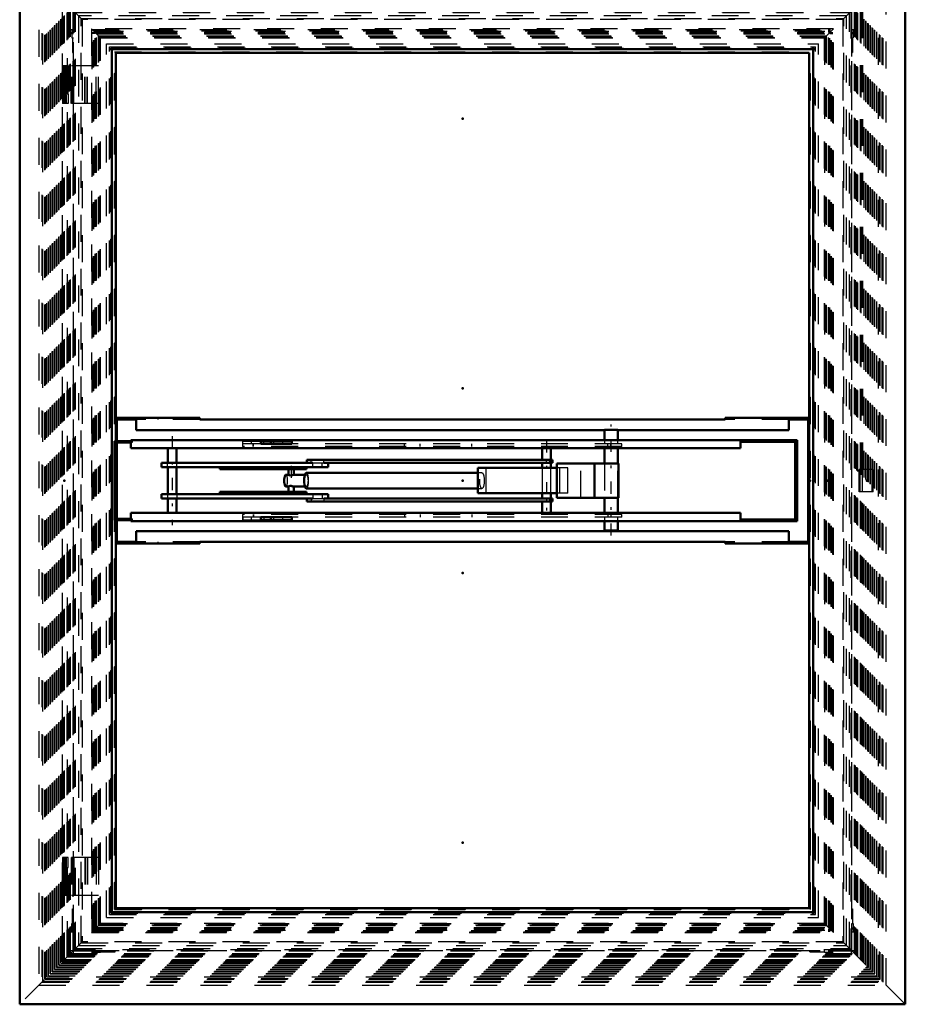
# Model space of a CAD drawing. Header units: millimetres. Extents: x 0 to 428, y 0 to 298.
# Tile 3 of 32: x 106 to 139, y 93 to 130. Entities that reach past the tile are written whole.
import ezdxf

# ---------------------------------------------------------------- set-up
doc = ezdxf.new("R2010")
doc.units = ezdxf.units.MM
doc.linetypes.add('Center', pattern=[1.5, 0.45, -0.5, 0.05, -0.5])
doc.linetypes.add('Dashed', pattern=[2, 1, -1])
for name, color, linetype, lineweight in [('am_0', 7, 'Continuous', 50), ('am_12', 3, 'Continuous', 25), ('am_3', 6, 'Dashed', 25), ('am_6', 2, 'Continuous', 35), ('am_7', 7, 'Center', 25), ('am_9', 7, 'Continuous', 50)]:
    doc.layers.add(name, color=color, linetype=linetype, lineweight=lineweight)

# ---------------------------------------------------------------- blocks, each defined once
blk = doc.blocks.new('2_FGS30015018025C210U_0_in_FDFneo150180C2225N1N4N_300Cl0__1203')
at = {"layer": 'am_0'}
for p, q in [((127.709, 114.806), (128.209, 114.806)), ((127.709, 114.806), (127.709, 114.416)), ((128.209, 114.416), (128.209, 114.806)), ((109.549, 114.376), (110.189, 114.376)), ((109.549, 111.456), (109.549, 114.376)), ((110.189, 114.336), (109.589, 114.336)), ((109.589, 114.336), (109.589, 111.496)), ((109.601, 114.336), (109.601, 111.496)), ((134.858, 114.416), (110.149, 114.416)), ((110.149, 114.376), (110.149, 114.416)), ((110.149, 114.116), (110.149, 114.336)), ((110.186, 114.376), (110.186, 114.336)), ((110.189, 114.376), (110.189, 114.336)), ((116.125, 114.376), (114.975, 114.376)), ((114.975, 114.376), (114.975, 114.276)), ((115.337, 114.276), (115.337, 114.376)), ((116.125, 114.276), (116.125, 114.376)), ((132.751, 114.356), (132.751, 114.416)), ((132.751, 114.116), (132.751, 114.416)), ((134.789, 114.356), (132.751, 114.356)), ((132.756, 114.116), (132.756, 114.356)), ((134.789, 111.476), (134.789, 114.356)), ((134.849, 114.416), (134.849, 111.416)), ((134.858, 114.416), (134.858, 111.416)), ((132.756, 114.116), (110.149, 114.116)), ((111.523, 114.116), (111.523, 113.576)), ((111.843, 113.576), (111.843, 114.116)), ((116.125, 114.276), (114.975, 114.276)), ((125.398, 114.116), (125.398, 113.691)), ((125.718, 113.691), (125.718, 114.116)), ((127.709, 114.116), (127.709, 113.556)), ((128.209, 113.556), (128.209, 114.116)), ((116.895, 113.576), (111.283, 113.576)), ((111.283, 113.576), (111.283, 113.416)), ((125.789, 113.691), (116.671, 113.691)), ((116.671, 113.691), (116.671, 113.576)), ((125.789, 113.576), (117.303, 113.576)), ((117.471, 113.416), (117.471, 113.576)), ((125.398, 113.576), (125.398, 113.386)), ((125.694, 113.576), (125.694, 113.691)), ((125.718, 113.386), (125.718, 113.576)), ((125.789, 113.576), (125.789, 113.691)), ((117.471, 113.416), (111.283, 113.416)), ((111.523, 113.416), (111.523, 112.416)), ((111.843, 112.416), (111.843, 113.416)), ((113.448, 113.336), (113.448, 113.416)), ((116.667, 113.336), (113.448, 113.336)), ((114.237, 113.336), (114.237, 113.416)), ((115.991, 113.336), (115.991, 113.134)), ((116.191, 113.136), (116.191, 113.336)), ((123.011, 113.206), (116.656, 113.206)), ((116.667, 113.336), (116.667, 113.416)), ((125.946, 113.386), (123.011, 113.386)), ((123.011, 112.446), (123.011, 113.386)), ((128.229, 113.556), (125.946, 113.556)), ((125.946, 112.276), (125.946, 113.556)), ((127.343, 112.276), (127.343, 113.556)), ((128.229, 112.276), (128.229, 113.556)), ((115.996, 113.136), (115.899, 113.136)), ((116.601, 113.136), (116.185, 113.136)), ((116.667, 112.496), (113.448, 112.496)), ((113.448, 112.496), (113.448, 112.416)), ((114.237, 112.496), (114.237, 112.416)), ((115.899, 112.696), (115.996, 112.696)), ((115.991, 112.698), (115.991, 112.496)), ((116.176, 112.697), (116.187, 112.696)), ((116.186, 112.696), (116.601, 112.696)), ((116.191, 112.496), (116.191, 112.696)), ((116.656, 112.626), (123.011, 112.626)), ((116.667, 112.496), (116.667, 112.416)), ((111.283, 112.416), (111.283, 112.256)), ((117.471, 112.416), (111.283, 112.416)), ((116.895, 112.256), (111.283, 112.256)), ((111.523, 112.256), (111.523, 111.716)), ((111.843, 111.716), (111.843, 112.256)), ((116.671, 112.256), (116.671, 112.141)), ((125.789, 112.141), (116.671, 112.141)), ((125.789, 112.256), (117.303, 112.256)), ((117.471, 112.256), (117.471, 112.416)), ((125.946, 112.446), (123.011, 112.446)), ((125.398, 112.446), (125.398, 112.256)), ((125.398, 112.141), (125.398, 111.716)), ((125.694, 112.256), (125.694, 112.141)), ((125.718, 112.256), (125.718, 112.446)), ((125.718, 111.716), (125.718, 112.141)), ((125.789, 112.256), (125.789, 112.141)), ((128.229, 112.276), (125.946, 112.276)), ((127.709, 112.276), (127.709, 111.716)), ((128.209, 111.716), (128.209, 112.276)), ((110.189, 111.456), (109.549, 111.456)), ((110.189, 111.496), (109.589, 111.496)), ((132.756, 111.716), (110.149, 111.716)), ((110.149, 111.716), (110.149, 111.496)), ((110.149, 111.456), (110.149, 111.416)), ((134.858, 111.416), (110.149, 111.416)), ((110.186, 111.496), (110.186, 111.456)), ((110.189, 111.496), (110.189, 111.456)), ((116.125, 111.556), (114.975, 111.556)), ((114.975, 111.556), (114.975, 111.456)), ((116.125, 111.456), (114.975, 111.456)), ((115.337, 111.556), (115.337, 111.456)), ((116.125, 111.556), (116.125, 111.456)), ((127.709, 111.416), (127.709, 111.066)), ((128.209, 111.066), (128.209, 111.416)), ((132.751, 111.716), (132.751, 111.416)), ((132.751, 111.476), (134.789, 111.476)), ((132.751, 111.416), (132.751, 111.476)), ((132.756, 111.716), (132.756, 111.476)), ((127.709, 111.066), (128.209, 111.066))]:
    blk.add_line(p, q, dxfattribs=at)
for points in [[(116.091, 113.114), (116.061, 113.112), (116.033, 113.114), (116.012, 113.12), (115.996, 113.128), (115.991, 113.134)], [(116.187, 113.136), (116.18, 113.135), (116.163, 113.131), (116.138, 113.124), (116.106, 113.117), (116.091, 113.114)], [(115.991, 112.698), (115.993, 112.701), (116.004, 112.708), (116.025, 112.716), (116.055, 112.72), (116.085, 112.719), (116.091, 112.718)], [(116.091, 112.718), (116.124, 112.711), (116.153, 112.703), (116.176, 112.697)]]:
    blk.add_lwpolyline(points, dxfattribs=at)
for centre, major_axis in [((116.656, 112.916), (0, 0.29)), ((115.899, 112.916), (0, 0.22))]:
    blk.add_ellipse(centre, major_axis=major_axis, ratio=0.289707, start_param=0, end_param=3.141593, dxfattribs=at)
at = {"layer": 'am_12'}
for p, q in [((111.507, 113.416), (111.507, 113.576)), ((116.895, 113.416), (116.895, 113.576)), ((117.303, 113.576), (117.303, 113.691)), ((111.507, 112.416), (111.507, 112.256)), ((116.895, 112.416), (116.895, 112.256)), ((117.303, 112.256), (117.303, 112.141))]:
    blk.add_line(p, q, dxfattribs=at)
at = {"layer": 'am_3'}
for p, q in [((109.561, 111.456), (109.561, 114.376)), ((110.154, 114.376), (110.154, 114.416)), ((110.154, 114.116), (110.154, 114.336)), ((110.199, 114.376), (110.189, 114.376)), ((110.199, 114.336), (110.189, 114.336)), ((110.194, 114.336), (110.194, 114.376)), ((110.199, 114.376), (110.199, 114.336)), ((114.292, 114.376), (114.292, 114.176)), ((114.292, 114.376), (114.975, 114.376)), ((114.297, 114.276), (114.297, 114.376)), ((114.626, 114.276), (114.626, 114.376)), ((115.086, 114.276), (115.086, 114.376)), ((115.439, 114.376), (115.439, 114.276)), ((115.787, 114.276), (115.787, 114.376)), ((127.709, 114.416), (127.709, 114.276)), ((128.209, 114.276), (128.209, 114.416)), ((132.756, 114.356), (132.756, 114.416)), ((132.756, 114.356), (132.756, 114.416)), ((134.213, 114.356), (134.213, 114.416)), ((134.218, 114.356), (134.218, 114.416)), ((134.798, 114.356), (134.789, 114.356)), ((134.798, 111.476), (134.798, 114.356)), ((128.359, 114.176), (114.292, 114.176)), ((114.975, 114.276), (114.297, 114.276)), ((114.68, 114.176), (114.68, 114.276)), ((114.703, 114.176), (114.703, 114.276)), ((128.359, 114.276), (116.125, 114.276)), ((120.301, 114.176), (120.301, 114.276)), ((120.878, 114.176), (120.878, 114.276)), ((122.791, 114.176), (122.791, 114.276)), ((125.398, 114.176), (125.398, 114.116)), ((125.718, 114.116), (125.718, 114.176)), ((127.709, 114.176), (127.709, 114.116)), ((127.839, 114.176), (127.839, 114.276)), ((127.954, 114.176), (127.954, 114.276)), ((128.209, 114.116), (128.209, 114.176)), ((128.359, 114.176), (128.359, 114.276)), ((111.86, 113.416), (111.86, 113.576)), ((116.839, 113.576), (116.839, 113.691)), ((116.895, 113.576), (117.303, 113.576)), ((117.247, 113.416), (117.247, 113.576)), ((125.559, 113.576), (125.559, 113.691)), ((115.878, 113.336), (115.878, 113.416)), ((123.17, 113.206), (123.011, 113.206)), ((123.329, 112.446), (123.329, 113.386)), ((125.398, 113.386), (125.398, 112.446)), ((125.718, 112.446), (125.718, 113.386)), ((126.36, 113.386), (125.946, 113.386)), ((126.041, 113.386), (126.041, 112.446)), ((126.36, 112.446), (126.36, 113.386)), ((126.832, 112.276), (126.832, 113.556)), ((127.709, 113.556), (127.709, 112.276)), ((128.209, 112.276), (128.209, 113.556)), ((116.191, 113.134), (116.19, 113.135)), ((116.191, 113.134), (116.191, 113.136)), ((116.656, 113.136), (116.601, 113.136)), ((115.878, 112.496), (115.878, 112.416)), ((116.187, 112.696), (116.189, 112.696)), ((116.189, 112.696), (116.191, 112.698)), ((116.191, 112.696), (116.191, 112.698)), ((116.601, 112.696), (116.656, 112.696)), ((123.011, 112.626), (123.17, 112.626)), ((111.86, 112.416), (111.86, 112.256)), ((116.839, 112.256), (116.839, 112.141)), ((116.895, 112.256), (117.303, 112.256)), ((117.247, 112.416), (117.247, 112.256)), ((125.559, 112.256), (125.559, 112.141)), ((126.36, 112.446), (125.946, 112.446)), ((110.154, 111.716), (110.154, 111.496)), ((110.154, 111.456), (110.154, 111.416)), ((110.199, 111.496), (110.189, 111.496)), ((110.199, 111.456), (110.189, 111.456)), ((110.194, 111.456), (110.194, 111.496)), ((110.199, 111.496), (110.199, 111.456)), ((128.359, 111.656), (114.292, 111.656)), ((114.292, 111.656), (114.292, 111.456)), ((114.975, 111.456), (114.292, 111.456)), ((114.975, 111.556), (114.297, 111.556)), ((114.297, 111.556), (114.297, 111.456)), ((114.626, 111.456), (114.626, 111.556)), ((114.68, 111.656), (114.68, 111.556)), ((114.703, 111.656), (114.703, 111.556)), ((115.086, 111.556), (115.086, 111.456)), ((115.439, 111.556), (115.439, 111.456)), ((115.787, 111.456), (115.787, 111.556)), ((128.359, 111.556), (116.125, 111.556)), ((120.301, 111.656), (120.301, 111.556)), ((120.878, 111.656), (120.878, 111.556)), ((122.791, 111.656), (122.791, 111.556)), ((125.398, 111.716), (125.398, 111.656)), ((125.718, 111.656), (125.718, 111.716)), ((127.709, 111.716), (127.709, 111.656)), ((127.709, 111.556), (127.709, 111.416)), ((127.839, 111.656), (127.839, 111.556)), ((127.954, 111.656), (127.954, 111.556)), ((128.209, 111.656), (128.209, 111.716)), ((128.209, 111.416), (128.209, 111.556)), ((128.359, 111.556), (128.359, 111.656)), ((132.756, 111.416), (132.756, 111.476)), ((132.756, 111.476), (132.756, 111.416)), ((134.213, 111.416), (134.213, 111.476)), ((134.218, 111.416), (134.218, 111.476)), ((134.798, 111.476), (134.789, 111.476))]:
    blk.add_line(p, q, dxfattribs=at)
for points in [[(115.991, 113.134), (115.991, 113.134), (115.995, 113.136)], [(115.995, 113.136), (115.997, 113.136), (116.012, 113.133), (116.035, 113.127), (116.064, 113.119), (116.092, 113.114)], [(116.092, 113.114), (116.099, 113.113), (116.131, 113.112), (116.156, 113.116), (116.176, 113.123), (116.189, 113.131), (116.191, 113.134)], [(115.995, 112.696), (115.992, 112.697), (115.991, 112.698)], [(116.092, 112.718), (116.077, 112.716), (116.048, 112.709), (116.02, 112.701), (116, 112.696)], [(116.191, 112.698), (116.19, 112.699), (116.183, 112.705), (116.165, 112.713), (116.138, 112.719), (116.107, 112.72), (116.092, 112.718)]]:
    blk.add_lwpolyline(points, dxfattribs=at)
for centre, major_axis in [((116.656, 112.916), (0, 0.29)), ((115.899, 112.916), (0, 0.22))]:
    blk.add_ellipse(centre, major_axis=major_axis, ratio=0.289707, start_param=3.141593, end_param=6.283185, dxfattribs=at)
for centre, major_axis in [((123.17, 112.916), (0, 0.29)), ((116.656, 112.916), (0, 0.22))]:
    blk.add_ellipse(centre, major_axis=major_axis, ratio=0.289707, dxfattribs=at)
at = {"layer": 'am_7'}
for p, q in [((127.959, 110.879), (127.959, 114.993)), ((111.683, 114.566), (111.683, 111.266)), ((125.558, 114.412), (125.558, 111.42)), ((116.091, 113.466), (116.091, 112.366))]:
    blk.add_line(p, q, dxfattribs=at)
at = {"layer": 'am_6'}
for tag, p, flags in [('NB', (139.858, 114.993), 8), ('NN', (139.858, 114.493), 8), ('NT', (139.858, 113.993), 8), ('NBSYN', (139.858, 113.493), 8), ('LINA', (139.858, 112.993), 8), ('CATALOG', (139.858, 112.493), 8), ('IDNR', (139.858, 111.993), 8), ('PN', (139.858, 111.493), 8), ('LODLEVEL', (139.858, 110.993), 8), ('L', (139.858, 110.493), 8), ('W', (139.858, 109.993), 8), ('DP', (139.858, 109.493), 8), ('OP', (139.858, 108.993), 8), ('OC', (139.858, 108.493), 8), ('BA', (139.858, 107.993), 8), ('ExcludeFromBOM', (139.858, 106.993), 8), ('PSOL_0', (139.858, 106.493), 9), ('PSOL_1', (139.858, 105.993), 9), ('PSOL_2', (139.858, 105.493), 9), ('PSOL_3', (139.858, 104.993), 9)]:
    blk.add_attdef(tag, p, '', height=0.5, dxfattribs=dict(at, flags=flags))
blk = doc.blocks.new('3_FGS3001501802511U_0_in_FDFneo150180C2225N1N4N_300Cl0__1203')
at = {"layer": 'am_0'}
for p, q in [((112.708, 115.246), (109.588, 115.246)), ((109.628, 115.186), (110.348, 115.186)), ((109.628, 114.376), (109.628, 115.186)), ((110.088, 115.246), (110.088, 115.186)), ((110.348, 115.246), (110.348, 114.786)), ((112.708, 115.186), (112.708, 115.246)), ((132.188, 115.186), (112.708, 115.186)), ((132.188, 115.186), (132.188, 115.246)), ((132.188, 115.246), (135.308, 115.246)), ((134.548, 114.786), (134.548, 115.246)), ((134.548, 115.186), (135.268, 115.186)), ((134.808, 115.186), (134.808, 115.246)), ((135.268, 110.646), (135.268, 115.186)), ((127.709, 114.786), (110.348, 114.786)), ((134.548, 114.786), (128.209, 114.786)), ((109.628, 111.496), (109.628, 114.336)), ((109.628, 110.646), (109.628, 111.456)), ((134.548, 111.046), (110.348, 111.046)), ((110.348, 111.046), (110.348, 110.586)), ((134.548, 111.046), (134.548, 110.586)), ((110.348, 110.646), (109.628, 110.646)), ((110.088, 110.646), (110.088, 110.586)), ((132.188, 110.646), (112.708, 110.646)), ((112.708, 110.586), (112.708, 110.646)), ((132.188, 110.646), (132.188, 110.586)), ((134.548, 110.646), (135.268, 110.646)), ((134.808, 110.646), (134.808, 110.586)), ((109.588, 110.586), (112.708, 110.586)), ((132.188, 110.586), (135.308, 110.586))]:
    blk.add_line(p, q, dxfattribs=at)
at = {"layer": 'am_3'}
for p, q in [((109.588, 115.246), (109.568, 115.246)), ((112.708, 115.186), (110.348, 115.186)), ((111.148, 115.246), (111.148, 115.186)), ((134.548, 115.186), (132.188, 115.186)), ((133.748, 115.186), (133.748, 115.246)), ((135.308, 115.246), (135.328, 115.246)), ((128.209, 114.786), (127.709, 114.786)), ((109.628, 114.336), (109.628, 114.376)), ((109.628, 111.456), (109.628, 111.496)), ((112.708, 110.646), (110.348, 110.646)), ((111.148, 110.646), (111.148, 110.586)), ((134.548, 110.646), (132.188, 110.646)), ((133.748, 110.646), (133.748, 110.586)), ((109.588, 110.586), (109.568, 110.586)), ((135.308, 110.586), (135.328, 110.586))]:
    blk.add_line(p, q, dxfattribs=at)
at = {"layer": 'am_6'}
for tag, p, flags in [('NB', (140.328, 115.246), 8), ('NN', (140.328, 114.746), 8), ('NT', (140.328, 114.246), 8), ('NBSYN', (140.328, 113.746), 8), ('LINA', (140.328, 113.246), 8), ('CATALOG', (140.328, 112.746), 8), ('IDNR', (140.328, 112.246), 8), ('PN', (140.328, 111.746), 8), ('LODLEVEL', (140.328, 111.246), 8), ('L', (140.328, 110.746), 8), ('W', (140.328, 110.246), 8), ('DP', (140.328, 109.746), 8), ('OP', (140.328, 109.246), 8), ('PPATH', (140.328, 108.746), 8), ('ExcludeFromBOM', (140.328, 107.746), 8), ('PSOL_0', (140.328, 107.246), 9), ('PSOL_1', (140.328, 106.746), 9), ('PSOL_2', (140.328, 106.246), 9)]:
    blk.add_attdef(tag, p, '', height=0.5, dxfattribs=dict(at, flags=flags))
blk = doc.blocks.new('4_Flat_Glass_Skylight_300150180_6_0_in_FDFneo150180C2225N1N4N_300Cl0__1203')
at = {"layer": 'am_3'}
for p, q in [((136.2, 129.668), (108.696, 129.668)), ((108.696, 129.668), (108.696, 96.164)), ((108.696, 129.668), (109.016, 129.349)), ((136.2, 129.668), (135.881, 129.349)), ((136.2, 96.164), (136.2, 129.668)), ((108.77, 129.594), (136.126, 129.594)), ((108.77, 96.238), (108.77, 129.594)), ((108.776, 129.588), (108.882, 129.588)), ((108.778, 96.246), (108.778, 129.586)), ((108.863, 96.331), (108.863, 129.501)), ((108.863, 129.501), (136.033, 129.501)), ((108.882, 129.588), (108.88, 129.586)), ((108.88, 129.586), (136.016, 129.586)), ((108.88, 129.484), (136.016, 129.484)), ((108.88, 96.348), (108.88, 129.484)), ((108.953, 129.411), (135.943, 129.411)), ((108.953, 96.421), (108.953, 129.411)), ((108.962, 129.402), (135.934, 129.402)), ((108.962, 96.43), (108.962, 129.402)), ((109.016, 96.483), (109.016, 129.349)), ((109.016, 129.349), (135.881, 129.349)), ((135.881, 96.483), (135.881, 129.349)), ((135.934, 129.402), (135.934, 96.43)), ((135.943, 96.421), (135.943, 129.411)), ((136.014, 129.588), (136.12, 129.588)), ((136.016, 129.586), (136.014, 129.588)), ((136.016, 96.348), (136.016, 129.484)), ((136.033, 96.331), (136.033, 129.501)), ((136.118, 96.246), (136.118, 129.586)), ((136.126, 96.238), (136.126, 129.594)), ((108.696, 96.164), (109.016, 96.483)), ((108.953, 96.421), (135.943, 96.421)), ((135.934, 96.43), (108.962, 96.43)), ((109.016, 96.483), (135.881, 96.483)), ((135.881, 96.483), (136.2, 96.164)), ((108.696, 96.164), (136.2, 96.164)), ((108.77, 96.238), (136.126, 96.238)), ((108.776, 96.244), (108.882, 96.244)), ((108.863, 96.331), (136.033, 96.331)), ((108.88, 96.348), (136.016, 96.348)), ((108.88, 96.246), (108.882, 96.244)), ((108.88, 96.246), (136.016, 96.246)), ((136.016, 96.246), (136.014, 96.244)), ((136.014, 96.244), (136.12, 96.244))]:
    blk.add_line(p, q, dxfattribs=at)
at = {"layer": 'am_6'}
for tag, p, flags in [('NB', (141.2, 129.668), 8), ('NN', (141.2, 129.168), 8), ('NT', (141.2, 128.668), 8), ('NBSYN', (141.2, 128.168), 8), ('LINA', (141.2, 127.668), 8), ('CATALOG', (141.2, 127.168), 8), ('IDNR', (141.2, 126.668), 8), ('PN', (141.2, 126.168), 8), ('LODLEVEL', (141.2, 125.668), 8), ('L', (141.2, 125.168), 8), ('W', (141.2, 124.668), 8), ('PPATH', (141.2, 124.168), 8), ('ExcludeFromBOM', (141.2, 123.168), 8), ('PSOL_0', (141.2, 122.668), 9), ('PSOL_1', (141.2, 122.168), 9), ('PSOL_2', (141.2, 121.668), 9)]:
    blk.add_attdef(tag, p, '', height=0.5, dxfattribs=dict(at, flags=flags))
blk = doc.blocks.new('5_Flat_Glass_Skylight_300150180_12_0_in_FDFneo150180C2225N1N4N_300Cl0__1203')
at = {"layer": 'am_3'}
for p, q in [((109.25, 96.718), (109.25, 129.114)), ((109.25, 129.114), (135.646, 129.114)), ((109.414, 128.95), (135.482, 128.95)), ((109.414, 96.882), (109.414, 128.95)), ((135.482, 96.882), (135.482, 128.95)), ((135.646, 96.718), (135.646, 129.114)), ((109.414, 96.882), (135.482, 96.882)), ((109.25, 96.718), (135.646, 96.718))]:
    blk.add_line(p, q, dxfattribs=at)
at = {"layer": 'am_6'}
for tag, p, flags in [('NB', (140.646, 129.114), 8), ('NN', (140.646, 128.614), 8), ('NT', (140.646, 128.114), 8), ('NBSYN', (140.646, 127.614), 8), ('LINA', (140.646, 127.114), 8), ('CATALOG', (140.646, 126.614), 8), ('IDNR', (140.646, 126.114), 8), ('PN', (140.646, 125.614), 8), ('LODLEVEL', (140.646, 125.114), 8), ('L', (140.646, 124.614), 8), ('W', (140.646, 124.114), 8), ('PPATH', (140.646, 123.614), 8), ('ExcludeFromBOM', (140.646, 122.614), 8), ('PSOL_0', (140.646, 122.114), 9), ('PSOL_1', (140.646, 121.614), 9), ('PSOL_2', (140.646, 121.114), 9)]:
    blk.add_attdef(tag, p, '', height=0.5, dxfattribs=dict(at, flags=flags))
blk = doc.blocks.new('6_Flat_Glass_Skylight_300150180_5_0_in_FDFneo150180C2225N1N4N_300Cl0__1203')
at = {"layer": 'am_3'}
for p, q in [((109.358, 96.826), (109.358, 129.006)), ((109.358, 129.006), (135.538, 129.006)), ((135.538, 96.826), (135.538, 129.006)), ((109.558, 128.806), (135.338, 128.806)), ((109.558, 97.026), (109.558, 128.806)), ((135.338, 97.026), (135.338, 128.806)), ((109.358, 96.826), (135.538, 96.826)), ((109.558, 97.026), (135.338, 97.026))]:
    blk.add_line(p, q, dxfattribs=at)
at = {"layer": 'am_6'}
for tag, p, flags in [('NB', (140.538, 129.006), 8), ('NN', (140.538, 128.506), 8), ('NT', (140.538, 128.006), 8), ('NBSYN', (140.538, 127.506), 8), ('LINA', (140.538, 127.006), 8), ('CATALOG', (140.538, 126.506), 8), ('IDNR', (140.538, 126.006), 8), ('PN', (140.538, 125.506), 8), ('LODLEVEL', (140.538, 125.006), 8), ('L', (140.538, 124.506), 8), ('W', (140.538, 124.006), 8), ('PPATH', (140.538, 123.506), 8), ('ExcludeFromBOM', (140.538, 122.506), 8), ('PSOL_0', (140.538, 122.006), 9), ('PSOL_1', (140.538, 121.506), 9), ('PSOL_2', (140.538, 121.006), 9)]:
    blk.add_attdef(tag, p, '', height=0.5, dxfattribs=dict(at, flags=flags))
blk = doc.blocks.new('7_FGS3001501802C4U_0_in_FDFneo150180C2225N1N4N_300Cl0__1203')
at = {"layer": 'am_3'}
for p, q in [((109.028, 129.336), (135.868, 129.336)), ((109.028, 96.496), (109.028, 129.336)), ((135.868, 129.336), (135.868, 96.496)), ((135.868, 96.496), (109.028, 96.496))]:
    blk.add_line(p, q, dxfattribs=at)
at = {"layer": 'am_6'}
for tag, p, flags in [('NB', (140.868, 129.336), 8), ('NN', (140.868, 128.836), 8), ('NT', (140.868, 128.336), 8), ('NBSYN', (140.868, 127.836), 8), ('LINA', (140.868, 127.336), 8), ('CATALOG', (140.868, 126.836), 8), ('IDNR', (140.868, 126.336), 8), ('PN', (140.868, 125.836), 8), ('LODLEVEL', (140.868, 125.336), 8), ('L', (140.868, 124.836), 8), ('W', (140.868, 124.336), 8), ('TG', (140.868, 123.836), 8), ('TG1', (140.868, 123.336), 8), ('OC', (140.868, 122.836), 8), ('PPATH', (140.868, 122.336), 8), ('ExcludeFromBOM', (140.868, 121.336), 8), ('PSOL_0', (140.868, 120.836), 9), ('PSOL_1', (140.868, 120.336), 9), ('PSOL_2', (140.868, 119.836), 9), ('PSOL_3', (140.868, 119.336), 9)]:
    blk.add_attdef(tag, p, '', height=0.5, dxfattribs=dict(at, flags=flags))
blk = doc.blocks.new('8_FGS30015018025C3U_0_in_FDFneo150180C2225N1N4N_300Cl0__1203')
at = {"layer": 'am_3'}
for p, q in [((137.293, 130.761), (107.603, 130.761)), ((107.603, 130.761), (107.603, 95.071)), ((107.603, 130.761), (108.308, 130.056)), ((107.608, 130.757), (137.289, 130.757)), ((107.608, 95.075), (107.608, 130.757)), ((107.643, 130.721), (137.253, 130.721)), ((107.643, 95.111), (107.643, 130.721)), ((137.293, 130.761), (136.588, 130.056)), ((137.253, 113.326), (137.253, 130.721)), ((137.289, 113.326), (137.289, 130.757)), ((137.293, 113.326), (137.293, 130.761)), ((107.671, 95.139), (107.671, 130.693)), ((107.671, 130.693), (137.225, 130.693)), ((107.694, 95.162), (107.694, 130.67)), ((107.694, 130.67), (137.202, 130.67)), ((107.786, 130.578), (107.786, 95.254)), ((137.11, 130.578), (107.786, 130.578)), ((107.787, 95.255), (107.787, 130.577)), ((107.787, 130.577), (137.109, 130.577)), ((107.823, 95.29), (107.823, 130.542)), ((107.823, 130.542), (137.074, 130.542)), ((107.881, 95.349), (107.881, 130.483)), ((107.881, 130.483), (137.015, 130.483)), ((108.028, 130.336), (108.028, 130.487)), ((108.028, 130.487), (108.863, 130.487)), ((108.713, 130.336), (108.713, 130.46)), ((108.823, 130.46), (108.713, 130.46)), ((108.713, 130.404), (109.024, 130.404)), ((108.823, 130.336), (108.823, 130.46)), ((108.863, 130.432), (108.823, 130.432)), ((108.863, 130.336), (108.863, 130.487)), ((109.024, 130.336), (109.024, 130.404)), ((109.024, 130.384), (109.568, 130.384)), ((109.568, 130.336), (109.568, 130.384)), ((135.328, 130.336), (135.328, 130.384)), ((135.872, 130.384), (135.328, 130.384)), ((135.872, 130.336), (135.872, 130.404)), ((136.183, 130.404), (135.872, 130.404)), ((136.033, 130.336), (136.033, 130.487)), ((136.868, 130.487), (136.033, 130.487)), ((136.033, 130.432), (136.073, 130.432)), ((136.073, 130.336), (136.073, 130.46)), ((136.073, 130.46), (136.183, 130.46)), ((136.183, 130.336), (136.183, 130.46)), ((136.868, 130.336), (136.868, 130.487)), ((137.015, 95.349), (137.015, 130.483)), ((137.074, 95.29), (137.074, 130.542)), ((137.109, 95.255), (137.109, 130.577)), ((137.11, 95.254), (137.11, 130.578)), ((137.202, 113.326), (137.202, 130.67)), ((137.225, 113.326), (137.225, 130.693)), ((107.877, 130.336), (108.028, 130.336)), ((107.877, 130.336), (107.877, 129.501)), ((108.053, 130.311), (136.844, 130.311)), ((108.053, 95.521), (108.053, 130.311)), ((136.688, 130.156), (108.208, 130.156)), ((108.208, 130.156), (108.208, 95.676)), ((108.308, 95.776), (108.308, 130.056)), ((108.308, 130.056), (136.588, 130.056)), ((108.713, 130.336), (136.183, 130.336)), ((136.588, 95.776), (136.588, 130.056)), ((136.688, 95.676), (136.688, 130.156)), ((136.844, 130.311), (136.844, 95.521)), ((136.868, 130.336), (137.019, 130.336)), ((137.019, 130.336), (137.019, 129.501)), ((107.905, 129.651), (108.028, 129.651)), ((107.905, 129.541), (107.905, 129.651)), ((107.96, 129.651), (107.96, 129.34)), ((108.028, 96.181), (108.028, 129.651)), ((108.713, 96.181), (108.713, 129.651)), ((108.713, 129.651), (136.183, 129.651)), ((108.823, 129.541), (108.823, 129.651)), ((108.863, 129.541), (108.863, 129.651)), ((136.033, 129.541), (136.033, 129.651)), ((136.073, 129.651), (136.073, 129.541)), ((136.183, 96.181), (136.183, 129.651)), ((136.868, 129.651), (136.868, 96.181)), ((136.868, 129.651), (136.992, 129.651)), ((136.936, 129.651), (136.936, 129.34)), ((136.992, 129.541), (136.992, 129.651)), ((107.877, 129.501), (108.028, 129.501)), ((107.905, 129.541), (108.028, 129.541)), ((107.932, 129.501), (107.932, 129.541)), ((107.96, 129.34), (108.028, 129.34)), ((107.981, 129.34), (107.981, 128.796)), ((108.713, 129.541), (108.823, 129.541)), ((108.823, 129.501), (108.713, 129.501)), ((108.823, 96.331), (108.823, 129.501)), ((108.863, 129.541), (136.033, 129.541)), ((108.863, 129.501), (136.033, 129.501)), ((108.863, 96.331), (108.863, 129.501)), ((108.968, 96.436), (108.968, 129.396)), ((109.024, 96.492), (109.024, 129.34)), ((109.024, 129.34), (135.872, 129.34)), ((135.872, 96.492), (135.872, 129.34)), ((135.928, 129.396), (135.928, 129.396)), ((135.928, 96.436), (135.928, 129.396)), ((136.033, 96.331), (136.033, 129.501)), ((136.073, 129.541), (136.183, 129.541)), ((136.073, 96.331), (136.073, 129.501)), ((136.073, 129.501), (136.183, 129.501)), ((136.868, 129.541), (136.992, 129.541)), ((136.868, 129.501), (137.019, 129.501)), ((136.868, 129.34), (136.936, 129.34)), ((136.916, 129.34), (136.916, 128.796)), ((136.964, 129.501), (136.964, 129.541)), ((109.408, 96.876), (109.408, 128.956)), ((109.408, 128.956), (135.488, 128.956)), ((135.488, 96.876), (135.488, 128.956)), ((107.981, 128.796), (108.028, 128.796)), ((109.568, 97.036), (109.568, 128.796)), ((109.568, 128.796), (135.328, 128.796)), ((135.328, 97.036), (135.328, 128.796)), ((136.868, 128.796), (136.916, 128.796)), ((107.82, 128.296), (107.618, 128.296)), ((107.618, 128.296), (107.618, 127.976)), ((107.633, 127.976), (107.633, 128.296)), ((107.658, 128.296), (107.658, 127.976)), ((107.664, 127.976), (107.664, 128.296)), ((107.698, 127.976), (107.698, 128.296)), ((107.712, 126.896), (107.712, 128.296)), ((107.718, 127.976), (107.718, 128.296)), ((107.758, 127.976), (107.758, 128.296)), ((108.012, 126.896), (108.012, 128.296)), ((108.031, 126.896), (108.031, 128.296)), ((108.447, 126.896), (108.447, 128.296)), ((108.455, 126.896), (108.455, 128.296)), ((108.532, 126.896), (108.532, 128.296)), ((108.547, 126.896), (108.547, 128.296)), ((107.758, 127.976), (107.618, 127.976)), ((107.673, 127.976), (107.673, 127.216)), ((107.704, 127.216), (107.704, 127.976)), ((107.711, 127.976), (107.711, 127.216)), ((107.752, 127.216), (107.752, 127.976)), ((107.618, 127.216), (107.618, 126.896)), ((107.758, 127.216), (107.618, 127.216)), ((107.633, 126.896), (107.633, 127.216)), ((107.658, 127.216), (107.658, 126.896)), ((107.664, 126.896), (107.664, 127.216)), ((107.698, 126.896), (107.698, 127.216)), ((107.718, 126.896), (107.718, 127.216)), ((107.758, 126.896), (107.758, 127.216)), ((107.82, 126.896), (107.618, 126.896)), ((137.163, 112.506), (137.163, 113.326)), ((137.676, 113.326), (137.163, 113.326)), ((137.196, 112.506), (137.196, 113.326)), ((137.282, 112.506), (137.282, 113.326)), ((137.636, 112.506), (137.636, 113.326)), ((137.676, 112.506), (137.676, 113.326)), ((137.676, 112.506), (137.163, 112.506)), ((137.202, 95.162), (137.202, 112.506)), ((137.225, 95.139), (137.225, 112.506)), ((137.253, 95.111), (137.253, 112.506)), ((137.289, 95.075), (137.289, 112.506)), ((137.293, 95.071), (137.293, 112.506)), ((107.82, 98.936), (107.618, 98.936)), ((107.618, 98.936), (107.618, 98.616)), ((107.618, 98.616), (107.758, 98.616)), ((107.633, 98.936), (107.633, 98.616)), ((107.658, 98.936), (107.658, 98.616)), ((107.664, 98.936), (107.664, 98.616)), ((107.673, 97.856), (107.673, 98.616)), ((107.698, 98.936), (107.698, 98.616)), ((107.704, 98.616), (107.704, 97.856)), ((107.711, 97.856), (107.711, 98.616)), ((107.712, 98.936), (107.712, 97.536)), ((107.718, 98.616), (107.718, 98.936)), ((107.752, 98.616), (107.752, 97.856)), ((107.758, 98.616), (107.758, 98.936)), ((108.012, 98.936), (108.012, 97.536)), ((108.031, 98.936), (108.031, 97.536)), ((108.447, 98.936), (108.447, 97.536)), ((108.455, 98.936), (108.455, 97.536)), ((108.532, 98.936), (108.532, 97.536)), ((108.547, 98.936), (108.547, 97.536)), ((107.618, 97.856), (107.618, 97.536)), ((107.618, 97.856), (107.758, 97.856)), ((107.82, 97.536), (107.618, 97.536)), ((107.633, 97.856), (107.633, 97.536)), ((107.658, 97.856), (107.658, 97.536)), ((107.664, 97.856), (107.664, 97.536)), ((107.698, 97.856), (107.698, 97.536)), ((107.718, 97.536), (107.718, 97.856)), ((107.758, 97.536), (107.758, 97.856)), ((107.981, 97.036), (108.028, 97.036)), ((107.981, 96.492), (107.981, 97.036)), ((109.408, 96.876), (135.488, 96.876)), ((109.568, 97.036), (135.328, 97.036)), ((136.868, 97.036), (136.916, 97.036)), ((136.916, 97.036), (136.916, 96.492)), ((107.96, 96.492), (108.028, 96.492)), ((107.96, 96.181), (107.96, 96.492)), ((109.024, 96.492), (135.872, 96.492)), ((135.928, 96.436), (135.928, 96.436)), ((136.868, 96.492), (136.936, 96.492)), ((136.936, 96.492), (136.936, 96.181)), ((107.877, 96.331), (108.028, 96.331)), ((107.877, 95.496), (107.877, 96.331)), ((107.905, 96.291), (108.028, 96.291)), ((107.905, 96.291), (107.905, 96.181)), ((107.905, 96.181), (108.028, 96.181)), ((107.932, 96.331), (107.932, 96.291)), ((108.823, 96.331), (108.713, 96.331)), ((108.713, 96.291), (108.823, 96.291)), ((108.713, 96.181), (136.183, 96.181)), ((108.823, 96.181), (108.823, 96.291)), ((108.863, 96.331), (136.033, 96.331)), ((108.863, 96.291), (108.863, 96.181)), ((108.863, 96.291), (136.033, 96.291)), ((136.033, 96.181), (136.033, 96.291)), ((136.183, 96.331), (136.073, 96.331)), ((136.073, 96.181), (136.073, 96.291)), ((136.073, 96.291), (136.183, 96.291)), ((136.868, 96.331), (137.019, 96.331)), ((136.868, 96.291), (136.992, 96.291)), ((136.868, 96.181), (136.992, 96.181)), ((136.964, 96.291), (136.964, 96.331)), ((136.992, 96.181), (136.992, 96.291)), ((137.019, 96.331), (137.019, 95.496)), ((107.603, 95.071), (108.308, 95.776)), ((108.208, 95.676), (136.688, 95.676)), ((108.308, 95.776), (136.588, 95.776)), ((136.588, 95.776), (137.293, 95.071)), ((107.877, 95.496), (108.028, 95.496)), ((107.881, 95.349), (137.015, 95.349)), ((108.028, 95.345), (108.028, 95.496)), ((108.028, 95.345), (108.863, 95.345)), ((136.844, 95.521), (108.053, 95.521)), ((108.713, 95.372), (108.713, 95.496)), ((108.713, 95.496), (136.183, 95.496)), ((108.713, 95.428), (109.024, 95.428)), ((108.823, 95.372), (108.713, 95.372)), ((108.823, 95.372), (108.823, 95.496)), ((108.863, 95.4), (108.823, 95.4)), ((108.863, 95.345), (108.863, 95.496)), ((109.024, 95.428), (109.024, 95.496)), ((109.024, 95.448), (109.568, 95.448)), ((109.568, 95.448), (109.568, 95.496)), ((135.328, 95.448), (135.328, 95.496)), ((135.328, 95.448), (135.872, 95.448)), ((135.872, 95.428), (135.872, 95.496)), ((135.872, 95.428), (136.183, 95.428)), ((136.033, 95.345), (136.033, 95.496)), ((136.073, 95.4), (136.033, 95.4)), ((136.033, 95.345), (136.868, 95.345)), ((136.073, 95.372), (136.073, 95.496)), ((136.183, 95.372), (136.073, 95.372)), ((136.183, 95.372), (136.183, 95.496)), ((136.868, 95.345), (136.868, 95.496)), ((136.868, 95.496), (137.019, 95.496)), ((107.603, 95.071), (137.293, 95.071)), ((107.608, 95.075), (137.289, 95.075)), ((107.643, 95.111), (137.253, 95.111)), ((107.671, 95.139), (137.225, 95.139)), ((107.694, 95.162), (137.202, 95.162)), ((107.786, 95.254), (137.11, 95.254)), ((107.787, 95.255), (137.109, 95.255)), ((107.823, 95.29), (137.074, 95.29))]:
    blk.add_line(p, q, dxfattribs=at)
at = {"layer": 'am_6'}
for tag, p, flags in [('NB', (142.676, 130.761), 8), ('NN', (142.676, 130.261), 8), ('NT', (142.676, 129.761), 8), ('NBSYN', (142.676, 129.261), 8), ('LINA', (142.676, 128.761), 8), ('CATALOG', (142.676, 128.261), 8), ('IDNR', (142.676, 127.761), 8), ('PN', (142.676, 127.261), 8), ('LODLEVEL', (142.676, 126.761), 8), ('L', (142.676, 126.261), 8), ('W', (142.676, 125.761), 8), ('DP', (142.676, 125.261), 8), ('OP', (142.676, 124.761), 8), ('OC', (142.676, 124.261), 8), ('ExcludeFromBOM', (142.676, 123.261), 8), ('PSOL_0', (142.676, 122.761), 9), ('PSOL_1', (142.676, 122.261), 9), ('PSOL_2', (142.676, 121.761), 9)]:
    blk.add_attdef(tag, p, '', height=0.5, dxfattribs=dict(at, flags=flags))
blk = doc.blocks.new('9_Flat_Glass_Skylight_3001501802_2_0_in_FDFneo150180C2225N1N4N_300Cl0__1203')
at = {"layer": 'am_0'}
for p, q in [((109.588, 128.776), (135.308, 128.776)), ((109.588, 114.376), (109.588, 128.776)), ((135.308, 97.056), (135.308, 128.776)), ((109.588, 97.056), (109.588, 111.456)), ((109.588, 97.056), (135.308, 97.056))]:
    blk.add_line(p, q, dxfattribs=at)
at = {"layer": 'am_3'}
for p, q in [((106.733, 131.631), (106.733, 94.201)), ((138.163, 131.631), (106.733, 131.631)), ((106.852, 131.512), (106.852, 94.32)), ((138.044, 131.512), (106.852, 131.512)), ((106.874, 131.49), (106.874, 94.342)), ((106.874, 131.49), (138.022, 131.49)), ((106.885, 94.353), (106.885, 131.479)), ((106.885, 131.479), (138.011, 131.479)), ((138.011, 94.353), (138.011, 131.479)), ((138.022, 94.342), (138.022, 131.49)), ((138.044, 94.32), (138.044, 131.512)), ((138.163, 94.201), (138.163, 131.631)), ((106.964, 94.432), (106.964, 131.4)), ((106.964, 131.4), (137.932, 131.4)), ((106.988, 131.376), (137.908, 131.376)), ((106.988, 94.456), (106.988, 131.376)), ((107.031, 131.333), (137.865, 131.333)), ((107.031, 94.499), (107.031, 131.333)), ((107.09, 131.274), (137.806, 131.274)), ((107.09, 94.558), (107.09, 131.274)), ((107.152, 131.212), (137.744, 131.212)), ((107.152, 94.62), (107.152, 131.212)), ((107.17, 131.194), (137.726, 131.194)), ((107.17, 94.638), (107.17, 131.194)), ((107.231, 131.132), (137.664, 131.132)), ((107.231, 94.699), (107.231, 131.132)), ((107.254, 131.11), (137.642, 131.11)), ((107.254, 94.722), (107.254, 131.11)), ((137.642, 94.722), (137.642, 131.11)), ((137.664, 94.699), (137.664, 131.132)), ((137.726, 94.638), (137.726, 131.194)), ((137.744, 94.62), (137.744, 131.212)), ((137.806, 94.558), (137.806, 131.274)), ((137.865, 131.333), (137.865, 94.499)), ((137.908, 94.456), (137.908, 131.376)), ((137.932, 94.432), (137.932, 131.4)), ((107.316, 94.784), (107.316, 131.048)), ((107.316, 131.048), (137.58, 131.048)), ((107.333, 131.031), (137.563, 131.031)), ((107.333, 94.801), (107.333, 131.031)), ((107.395, 130.969), (137.501, 130.969)), ((107.395, 94.863), (107.395, 130.969)), ((107.417, 130.947), (137.479, 130.947)), ((107.417, 94.885), (107.417, 130.947)), ((107.479, 130.885), (137.417, 130.885)), ((107.479, 94.947), (107.479, 130.885)), ((107.497, 130.867), (137.399, 130.867)), ((107.497, 94.965), (107.497, 130.867)), ((107.559, 95.027), (107.559, 130.805)), ((107.559, 130.805), (137.337, 130.805)), ((137.337, 95.027), (137.337, 130.805)), ((137.399, 94.965), (137.399, 130.867)), ((137.417, 94.947), (137.417, 130.885)), ((137.479, 94.885), (137.479, 130.947)), ((137.501, 94.863), (137.501, 130.969)), ((137.563, 94.801), (137.563, 131.031)), ((137.58, 94.784), (137.58, 131.048)), ((107.662, 95.13), (107.662, 130.702)), ((107.662, 130.702), (137.234, 130.702)), ((107.691, 130.673), (137.205, 130.673)), ((107.691, 95.159), (107.691, 130.673)), ((107.819, 130.545), (137.077, 130.545)), ((107.819, 95.287), (107.819, 130.545)), ((107.908, 130.456), (136.988, 130.456)), ((107.908, 95.376), (107.908, 130.456)), ((108.008, 130.356), (136.888, 130.356)), ((108.008, 95.476), (108.008, 130.356)), ((136.888, 95.476), (136.888, 130.356)), ((136.988, 95.376), (136.988, 130.456)), ((137.077, 95.287), (137.077, 130.545)), ((137.205, 95.159), (137.205, 130.673)), ((137.234, 95.13), (137.234, 130.702)), ((108.092, 95.56), (108.092, 130.272)), ((108.092, 130.272), (136.804, 130.272)), ((136.804, 95.56), (136.804, 130.272)), ((108.968, 129.396), (135.928, 129.396)), ((108.968, 96.436), (108.968, 129.396)), ((135.928, 96.436), (135.928, 129.396)), ((109.544, 128.82), (135.352, 128.82)), ((109.544, 97.012), (109.544, 128.82)), ((135.352, 97.012), (135.352, 128.82)), ((108.948, 128.296), (107.82, 128.296)), ((107.82, 128.296), (107.82, 127.926)), ((107.938, 126.896), (107.938, 128.296)), ((107.957, 126.896), (107.957, 128.296)), ((108.868, 126.896), (108.868, 128.296)), ((108.946, 126.896), (108.946, 128.296)), ((108.948, 126.896), (108.948, 128.296)), ((107.82, 127.926), (107.598, 127.926)), ((107.598, 127.926), (107.598, 127.266)), ((107.638, 127.926), (107.638, 127.266)), ((107.727, 127.266), (107.727, 127.926)), ((107.729, 127.266), (107.729, 127.926)), ((107.759, 127.266), (107.759, 127.926)), ((107.769, 127.266), (107.769, 127.926)), ((107.598, 127.266), (107.82, 127.266)), ((107.82, 127.266), (107.82, 126.896)), ((108.948, 126.896), (107.82, 126.896)), ((109.588, 111.456), (109.588, 114.376)), ((107.82, 98.566), (107.82, 98.936)), ((108.948, 98.936), (107.82, 98.936)), ((107.938, 98.936), (107.938, 97.536)), ((107.957, 98.936), (107.957, 97.536)), ((108.868, 98.936), (108.868, 97.536)), ((108.946, 98.936), (108.946, 97.536)), ((108.948, 98.936), (108.948, 97.536)), ((107.598, 98.566), (107.82, 98.566)), ((107.598, 98.566), (107.598, 97.906)), ((107.638, 98.566), (107.638, 97.906)), ((107.727, 98.566), (107.727, 97.906)), ((107.729, 98.566), (107.729, 97.906)), ((107.759, 98.566), (107.759, 97.906)), ((107.769, 98.566), (107.769, 97.906)), ((107.82, 97.906), (107.598, 97.906)), ((107.82, 97.536), (107.82, 97.906)), ((108.948, 97.536), (107.82, 97.536)), ((109.544, 97.012), (135.352, 97.012)), ((108.968, 96.436), (135.928, 96.436)), ((107.908, 95.376), (136.988, 95.376)), ((108.008, 95.476), (136.888, 95.476)), ((108.092, 95.56), (136.804, 95.56)), ((107.479, 94.947), (137.417, 94.947)), ((107.497, 94.965), (137.399, 94.965)), ((107.559, 95.027), (137.337, 95.027)), ((107.662, 95.13), (137.234, 95.13)), ((107.691, 95.159), (137.205, 95.159)), ((107.819, 95.287), (137.077, 95.287)), ((107.152, 94.62), (137.744, 94.62)), ((107.17, 94.638), (137.726, 94.638)), ((107.231, 94.699), (137.664, 94.699)), ((107.254, 94.722), (137.642, 94.722)), ((107.316, 94.784), (137.58, 94.784)), ((107.333, 94.801), (137.563, 94.801)), ((107.395, 94.863), (137.501, 94.863)), ((107.417, 94.885), (137.479, 94.885)), ((106.852, 94.32), (138.044, 94.32)), ((106.874, 94.342), (138.022, 94.342)), ((106.885, 94.353), (138.011, 94.353)), ((106.964, 94.432), (137.932, 94.432)), ((106.988, 94.456), (137.908, 94.456)), ((137.865, 94.499), (107.031, 94.499)), ((107.09, 94.558), (137.806, 94.558)), ((106.733, 94.201), (138.163, 94.201))]:
    blk.add_line(p, q, dxfattribs=at)
at = {"layer": 'am_6'}
for tag, p, flags in [('NB', (143.163, 131.631), 8), ('NN', (143.163, 131.131), 8), ('NT', (143.163, 130.631), 8), ('NBSYN', (143.163, 130.131), 8), ('LINA', (143.163, 129.631), 8), ('CATALOG', (143.163, 129.131), 8), ('IDNR', (143.163, 128.631), 8), ('PN', (143.163, 128.131), 8), ('LODLEVEL', (143.163, 127.631), 8), ('L', (143.163, 127.131), 8), ('W', (143.163, 126.631), 8), ('DP', (143.163, 126.131), 8), ('ExcludeFromBOM', (143.163, 125.131), 8), ('PSOL_0', (143.163, 124.631), 9), ('PSOL_1', (143.163, 124.131), 9)]:
    blk.add_attdef(tag, p, '', height=0.5, dxfattribs=dict(at, flags=flags))
blk = doc.blocks.new('10_FGS30015018025201U_0_in_FDFneo150180C2225N1N4N_300Cl0__1203')
at = {"layer": 'am_0'}
for p, q in [((138.868, 132.336), (106.028, 132.336)), ((106.028, 132.336), (106.028, 93.496)), ((106.028, 132.336), (106.048, 132.316)), ((138.848, 132.316), (138.868, 132.336)), ((138.868, 93.496), (138.868, 132.336)), ((109.448, 128.916), (109.448, 96.916)), ((135.448, 128.916), (109.448, 128.916)), ((135.448, 128.916), (135.448, 96.916)), ((135.448, 96.916), (109.448, 96.916)), ((106.048, 93.516), (106.028, 93.496)), ((106.028, 93.496), (138.868, 93.496)), ((138.868, 93.496), (138.848, 93.516))]:
    blk.add_line(p, q, dxfattribs=at)
at = {"layer": 'am_12'}
for p, q in [((106.048, 132.316), (106.048, 93.516)), ((138.848, 132.316), (106.048, 132.316)), ((138.848, 132.316), (138.848, 93.516)), ((138.848, 93.516), (106.048, 93.516))]:
    blk.add_line(p, q, dxfattribs=at)
at = {"layer": 'am_3'}
for p, q in [((138.85, 132.318), (106.046, 132.318)), ((106.046, 132.318), (106.046, 93.514)), ((106.048, 132.316), (108.347, 130.017)), ((136.549, 130.017), (138.848, 132.316)), ((138.85, 132.318), (138.85, 93.514)), ((136.549, 130.017), (108.347, 130.017)), ((108.347, 130.017), (108.347, 95.815)), ((136.549, 130.017), (136.549, 95.815)), ((108.347, 95.815), (106.048, 93.516)), ((136.549, 95.815), (108.347, 95.815)), ((138.848, 93.516), (136.549, 95.815)), ((138.85, 93.514), (106.046, 93.514))]:
    blk.add_line(p, q, dxfattribs=at)
at = {"layer": 'am_6'}
for tag, p, flags in [('NB', (143.868, 132.336), 8), ('NN', (143.868, 131.836), 8), ('NT', (143.868, 131.336), 8), ('NBSYN', (143.868, 130.836), 8), ('LINA', (143.868, 130.336), 8), ('CATALOG', (143.868, 129.836), 8), ('IDNR', (143.868, 129.336), 8), ('PN', (143.868, 128.836), 8), ('LODLEVEL', (143.868, 128.336), 8), ('L', (143.868, 127.836), 8), ('W', (143.868, 127.336), 8), ('DP', (143.868, 126.836), 8), ('OP', (143.868, 126.336), 8), ('BA', (143.868, 125.836), 8), ('RT', (143.868, 125.336), 8), ('ExcludeFromBOM', (143.868, 124.336), 8), ('PSOL_0', (143.868, 123.836), 9), ('PSOL_1', (143.868, 123.336), 9), ('PSOL_2', (143.868, 122.836), 9)]:
    blk.add_attdef(tag, p, '', height=0.5, dxfattribs=dict(at, flags=flags))

msp = doc.modelspace()

# ---------------------------------------------------------------- linework, layer by layer
at = {"layer": 'am_9'}
for p in [(122.448, 126.336), (122.448, 116.336), (107.688, 112.916), (107.688, 112.916), (122.448, 112.916), (122.448, 112.916), (122.448, 112.916), (122.448, 112.916), (122.448, 112.916), (122.448, 112.916), (122.448, 112.916), (122.448, 112.916), (122.448, 112.916), (122.448, 112.916), (122.448, 112.916), (122.448, 112.916), (122.448, 112.916), (122.448, 112.916), (122.448, 112.916), (122.448, 112.916), (135.328, 112.916), (135.328, 112.916), (135.993, 112.916), (137.448, 112.916), (122.448, 109.496), (122.448, 99.496)]:
    msp.add_point(p, dxfattribs=at)

# ---------------------------------------------------------------- block references
for name in ['10_FGS30015018025201U_0_in_FDFneo150180C2225N1N4N_300Cl0__1203', '9_Flat_Glass_Skylight_3001501802_2_0_in_FDFneo150180C2225N1N4N_300Cl0__1203', '8_FGS30015018025C3U_0_in_FDFneo150180C2225N1N4N_300Cl0__1203', '4_Flat_Glass_Skylight_300150180_6_0_in_FDFneo150180C2225N1N4N_300Cl0__1203', '7_FGS3001501802C4U_0_in_FDFneo150180C2225N1N4N_300Cl0__1203', '5_Flat_Glass_Skylight_300150180_12_0_in_FDFneo150180C2225N1N4N_300Cl0__1203', '6_Flat_Glass_Skylight_300150180_5_0_in_FDFneo150180C2225N1N4N_300Cl0__1203', '3_FGS3001501802511U_0_in_FDFneo150180C2225N1N4N_300Cl0__1203', '2_FGS30015018025C210U_0_in_FDFneo150180C2225N1N4N_300Cl0__1203']:
    msp.add_blockref(name, (0, 0))

doc.saveas('drawing.dxf')
